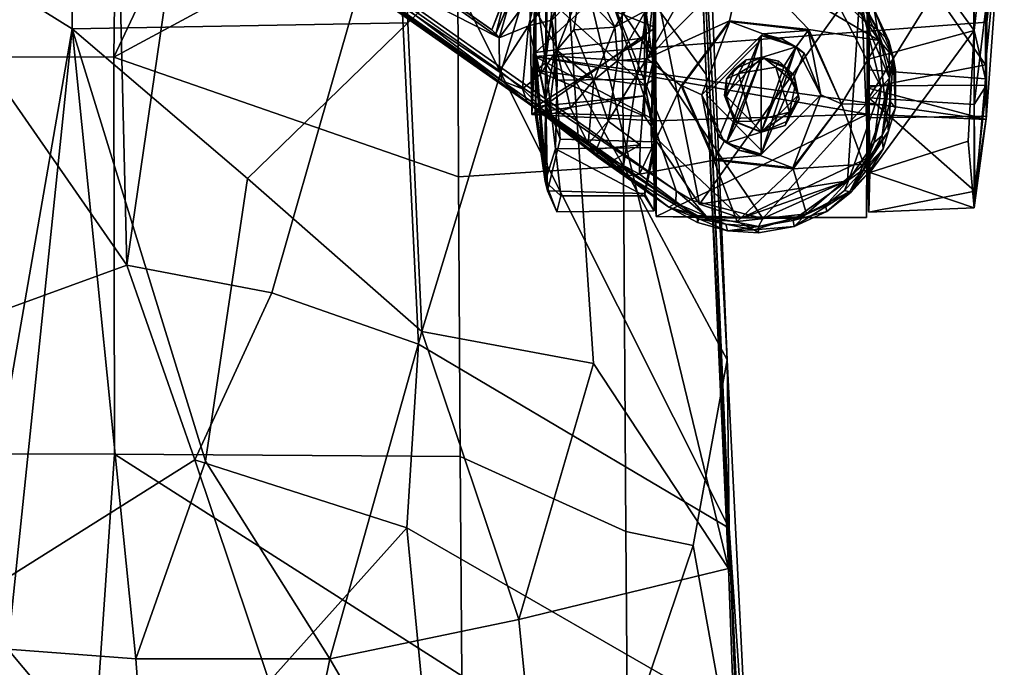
# Model space of a CAD drawing. Header units: millimetres. Extents: x -340 to 319, y -456 to 358.
# Tile 13 of 88: x 187 to 280, y -241 to -180. Entities that reach past the tile are written whole.
import ezdxf

# ---------------------------------------------------------------- set-up
doc = ezdxf.new("R2010")
doc.units = ezdxf.units.MM
doc.layers.add('Layer 01', color=7, linetype='Continuous', true_color=0x000000)

msp = doc.modelspace()

# ---------------------------------------------------------------- linework, layer by layer
at = {"layer": 'Layer 01'}
for points in [[(197.119, -202.66, 472.403), (169.494, -162.908, 465.444), (167.312, -61.714, 460.051), (194.032, -75.633, 465.582)], [(209.055, -120.337, 469.967), (197.119, -202.66, 472.403), (194.032, -75.633, 465.582)], [(251.66, -184.709, 461.548), (249.68, -138.328, 458.97), (248.409, -103.937, 465.24)], [(251.66, -184.709, 461.548), (248.409, -103.937, 465.24), (253.94, -231.553, 472.072)], [(209.055, -120.337, 469.967), (222.373, -164.667, 473.233), (210.764, -205.27, 474.451), (197.119, -202.66, 472.403)], [(195.879, -183.066, 504.975), (196.463, -134.592, 504.39), (162.573, -145.989, 501.08), (162.581, -183.001, 501.612)], [(213.995, -144.626, 505.517), (196.463, -134.592, 504.39), (195.879, -183.066, 504.975)], [(249.68, -138.328, 458.97), (251.66, -184.709, 461.548), (237.958, -166.002, 455.36)], [(235.531, -182.996, 16.575), (235.246, -188.462, 37.592), (234.45, -142.587, 38.7), (235.602, -170.288, 9.573)], [(234.45, -142.587, 38.7), (235.246, -188.462, 37.592), (235.578, -175.723, 54.421)], [(228.236, -165.59, 505.124), (213.995, -144.626, 505.517), (195.879, -183.066, 504.975)], [(243.574, -159.981, 500.623), (243.895, -193.334, 501.53), (250.905, -146.143, 495.517)], [(253.655, -211.57, 496.66), (250.905, -146.143, 495.517), (243.895, -193.334, 501.53)], [(250.724, -157.125, 468.434), (250.905, -146.143, 495.517), (253.655, -211.57, 496.66)], [(190.372, -151.834, 111.026), (210.423, -165.914, 106.07), (232.173, -181.253, 97.59)], [(216.697, -173.359, 102.178), (190.372, -151.834, 111.026), (232.173, -181.253, 97.59)], [(222.373, -164.667, 473.233), (250.724, -157.125, 468.434), (253.83, -227.43, 472.123)], [(253.655, -211.57, 496.66), (253.83, -227.43, 472.123), (250.724, -157.125, 468.434)], [(228.236, -165.59, 505.124), (243.895, -193.334, 501.53), (243.574, -159.981, 500.623)], [(235.578, -175.723, 54.421), (246.897, -180.28, 51.436), (246.857, -160.407, 56.077)], [(246.857, -160.407, 56.077), (246.897, -180.28, 51.436), (246.758, -175.641, 65.601)], [(276.961, -160.765, -0.015), (276.922, -180.573, 3.65), (266.993, -166.914, -0.29)], [(276.922, -180.573, 3.65), (276.961, -160.765, -0.015), (278.1, -169.809, 8.78)], [(267.003, -186.909, 58.148), (267.061, -161.447, 56.778), (266.987, -177.679, 52.507)], [(267.061, -161.447, 56.778), (267.003, -186.909, 58.148), (266.997, -161.859, 65.2)], [(276.838, -171.028, 64.735), (266.997, -161.859, 65.2), (267.003, -186.909, 58.148)], [(169.494, -162.908, 465.444), (197.119, -202.66, 472.403), (160.059, -216.173, 466.435)], [(210.764, -205.27, 474.451), (222.373, -164.667, 473.233), (224.57, -210.114, 475.544)], [(224.57, -210.114, 475.544), (222.373, -164.667, 473.233), (253.83, -227.43, 472.123)], [(176.236, -170.603, 446.025), (192.094, -165.536, 446.126), (191.956, -180.391, 446.943)], [(223.027, -165.271, 450.834), (223.579, -179.839, 451.659), (191.956, -180.391, 446.943), (192.094, -165.536, 446.126)], [(195.879, -183.066, 504.975), (228.354, -194.33, 505.435), (228.236, -165.59, 505.124)], [(210.423, -165.914, 106.07), (211.277, -166.482, 107.36), (232.173, -181.253, 97.59)], [(223.579, -179.839, 451.659), (223.027, -165.271, 450.834), (237.958, -166.002, 455.36)], [(228.236, -165.59, 505.124), (228.354, -194.33, 505.435), (243.895, -193.334, 501.53)], [(278.056, -170.098, 55.375), (277.987, -183.784, 47.544), (279.75, -165.667, 34.428)], [(277.987, -183.784, 47.544), (278.028, -188.947, 27.078), (279.75, -165.667, 34.428)], [(278.104, -179.767, 14.111), (279.75, -165.667, 34.428), (278.028, -188.947, 27.078)], [(278.194, -170.329, 9.593), (279.75, -165.667, 34.428), (278.104, -179.767, 14.111)], [(232.173, -181.253, 97.59), (211.277, -166.482, 107.36), (231.479, -180.483, 111.059)], [(231.479, -180.483, 111.059), (211.277, -166.482, 107.36), (211.611, -166.492, 117.829)], [(211.611, -166.492, 117.829), (234.262, -173.48, 111.642), (231.479, -180.483, 111.059)], [(224.903, -208.923, 453.34), (223.579, -179.839, 451.659), (237.958, -166.002, 455.36)], [(224.903, -208.923, 453.34), (237.958, -166.002, 455.36), (241.063, -211.942, 458.209)], [(237.958, -166.002, 455.36), (251.66, -184.709, 461.548), (253.761, -231.23, 463.774)], [(237.958, -166.002, 455.36), (253.761, -231.23, 463.774), (241.063, -211.942, 458.209)], [(266.953, -183.269, 5.663), (267.057, -168.794, 8.223), (266.993, -166.914, -0.29)], [(276.922, -180.573, 3.65), (266.953, -183.269, 5.663), (266.993, -166.914, -0.29)], [(236.53, -183.617, 57.439), (236.682, -167.157, 64.773), (235.616, -176.549, 53.063)], [(237.385, -176.727, 62.818), (236.682, -167.157, 64.773), (236.53, -183.617, 57.439)], [(266.838, -167.707, 57.15), (266.238, -175.691, 66.833), (266.913, -192.557, 50.519), (266.819, -185.96, 44.479)], [(266.838, -167.707, 57.15), (266.819, -185.96, 44.479), (277.987, -183.784, 47.544)], [(266.838, -167.707, 57.15), (277.987, -183.784, 47.544), (278.056, -170.098, 55.375)], [(240.837, -191.551, 97.912), (209.708, -169.299, 124.095), (218.725, -176.046, 102.366)], [(209.708, -169.299, 124.095), (240.837, -191.551, 97.912), (248.81, -196.84, 110.506)], [(209.708, -169.299, 124.095), (248.848, -195.655, 111.729), (215.13, -171.888, 123.449)], [(248.81, -196.84, 110.506), (248.848, -195.655, 111.729), (209.708, -169.299, 124.095)], [(245.864, -181.256, 15.383), (246.85, -182.879, 15.282), (246.882, -169.627, 7.814)], [(245.864, -181.256, 15.383), (246.882, -169.627, 7.814), (245.864, -173.152, 10.39)], [(246.743, -183.582, 5.912), (246.79, -173.454, 1.151), (246.882, -169.627, 7.814)], [(246.743, -183.582, 5.912), (246.882, -169.627, 7.814), (246.85, -182.879, 15.282)], [(266.935, -184.261, 17.993), (267.057, -168.794, 8.223), (266.953, -183.269, 5.663)], [(278.1, -169.809, 8.78), (267.057, -168.794, 8.223), (266.935, -184.261, 17.993), (277.976, -185.116, 19.03)], [(176.236, -170.603, 446.025), (191.956, -180.391, 446.943), (183.329, -230.019, 449.495)], [(278.194, -170.329, 9.593), (278.104, -179.767, 14.111), (235.531, -182.996, 16.575), (235.602, -170.288, 9.573)], [(276.922, -180.573, 3.65), (278.1, -169.809, 8.78), (277.976, -185.116, 19.03)], [(276.9, -187.52, 56.145), (276.838, -171.028, 64.735), (267.003, -186.909, 58.148)], [(276.9, -187.52, 56.145), (278.107, -177.66, 52.401), (276.838, -171.028, 64.735)], [(248.848, -195.655, 111.729), (242.534, -176.943, 116.433), (215.13, -171.888, 123.449)], [(216.697, -173.359, 102.178), (232.173, -181.253, 97.59), (232.198, -184.345, 97.039)], [(216.697, -173.359, 102.178), (232.198, -184.345, 97.039), (232.457, -185.288, 96.946)], [(216.697, -173.359, 102.178), (232.457, -185.288, 96.946), (218.725, -176.046, 102.366)], [(245.864, -173.152, 10.39), (235.631, -174.061, 10.741), (235.58, -182.619, 16.777)], [(245.864, -173.152, 10.39), (235.58, -182.619, 16.777), (245.864, -181.256, 15.383)], [(236.729, -173.243, 1.226), (236.565, -186.976, 10.495), (235.58, -182.619, 16.777), (235.631, -174.061, 10.741)], [(236.729, -173.243, 1.226), (237.365, -182.977, 5.379), (236.565, -186.976, 10.495)], [(246.79, -173.454, 1.151), (246.743, -183.582, 5.912), (237.365, -182.977, 5.379), (236.729, -173.243, 1.226)], [(234.262, -173.48, 111.642), (232.917, -176.713, 108.776), (231.479, -180.483, 111.059)], [(233.177, -177.795, 97.974), (231.846, -180.882, 104.294), (234.826, -173.671, 104.847)], [(231.846, -180.882, 104.294), (232.917, -176.713, 108.776), (234.826, -173.671, 104.847)], [(246.077, -183.194, 71.206), (249.845, -176.484, 71.445), (255.143, -173.996, 71.211)], [(246.077, -183.194, 71.206), (255.143, -173.996, 71.211), (253.865, -179.637, 71.204)], [(255.143, -173.996, 71.211), (261.332, -180.471, 71.204), (253.865, -179.637, 71.204)], [(267.953, -181.511, 71.199), (255.143, -173.996, 71.211), (264.517, -176.503, 71.203)], [(267.953, -181.511, 71.199), (261.332, -180.471, 71.204), (255.143, -173.996, 71.211)], [(242.086, -178.23, 80.752), (244.174, -175.082, 81.292), (245.653, -176.257, 74.416), (243.078, -180.255, 74.06)], [(218.725, -176.046, 102.366), (232.457, -185.288, 96.946), (234.848, -187.39, 95.996)], [(240.837, -191.551, 97.912), (218.725, -176.046, 102.366), (234.848, -187.39, 95.996)], [(234.922, -180.112, 96.568), (238.301, -175.9, 94.878), (237.148, -179.593, 93.658)], [(238.301, -175.9, 94.878), (234.922, -180.112, 96.568), (235.904, -176.261, 97.252)], [(246.897, -180.28, 51.436), (235.578, -175.723, 54.421), (235.246, -188.462, 37.592)], [(238.301, -175.9, 94.878), (239.783, -176.852, 90.206), (237.148, -179.593, 93.658)], [(246.897, -180.28, 51.436), (246.487, -190.274, 53.767), (246.758, -175.641, 65.601)], [(246.758, -175.641, 65.601), (246.487, -190.274, 53.767), (251.051, -196.91, 67.744)], [(266.238, -175.691, 66.833), (246.758, -175.641, 65.601), (251.051, -196.91, 67.744)], [(251.051, -196.91, 67.744), (264.98, -194.712, 67.486), (266.238, -175.691, 66.833)], [(266.913, -192.557, 50.519), (266.238, -175.691, 66.833), (264.98, -194.712, 67.486)], [(231.846, -180.882, 104.294), (231.479, -180.483, 111.059), (232.917, -176.713, 108.776)], [(235.904, -176.261, 97.252), (232.173, -181.253, 97.59), (233.177, -177.795, 97.974)], [(234.922, -180.112, 96.568), (232.173, -181.253, 97.59), (235.904, -176.261, 97.252)], [(245.864, -185.719, 43.859), (235.627, -184.343, 46.061), (235.616, -176.549, 53.063)], [(245.864, -185.719, 43.859), (235.616, -176.549, 53.063), (245.864, -177.673, 52.394)], [(236.53, -183.617, 57.439), (235.616, -176.549, 53.063), (235.627, -184.343, 46.061)], [(237.385, -176.727, 62.818), (236.53, -183.617, 57.439), (237.637, -185.239, 57.966)], [(239.783, -176.852, 90.206), (237.602, -182.4, 90.147), (237.148, -179.593, 93.658)], [(245.864, -185.141, 58.101), (246.776, -176.535, 62.823), (237.385, -176.727, 62.818), (237.637, -185.239, 57.966)], [(239.783, -176.852, 90.206), (239.205, -180.512, 86.527), (237.602, -182.4, 90.147)], [(239.783, -176.852, 90.206), (243.078, -180.255, 74.06), (239.205, -180.512, 86.527)], [(239.783, -176.852, 90.206), (242.086, -178.23, 80.752), (243.078, -180.255, 74.06)], [(268.14, -185.889, 108.843), (263.233, -176.401, 111.611), (242.534, -176.943, 116.433), (256.993, -198.284, 109.354)], [(256.993, -198.284, 109.354), (242.534, -176.943, 116.433), (250.368, -196.581, 111.173)], [(242.534, -176.943, 116.433), (248.848, -195.655, 111.729), (250.368, -196.581, 111.173)], [(245.653, -176.257, 74.416), (245.959, -178.699, 72.214), (243.078, -180.255, 74.06)], [(245.864, -177.673, 52.394), (246.856, -176.228, 54.643), (246.864, -185.073, 46.757)], [(245.864, -185.141, 58.101), (246.828, -191.589, 51.15), (246.776, -176.535, 62.823)], [(246.077, -183.194, 71.206), (245.959, -178.699, 72.214), (249.845, -176.484, 71.445)], [(246.828, -191.589, 51.15), (246.856, -176.228, 54.643), (246.776, -176.535, 62.823)], [(246.856, -176.228, 54.643), (246.828, -191.589, 51.15), (246.864, -185.073, 46.757)], [(266.69, -179.773, 110.22), (266.299, -177.97, 109.891), (263.233, -176.401, 111.611)], [(268.14, -185.889, 108.843), (266.69, -179.773, 110.22), (263.233, -176.401, 111.611)], [(267.953, -181.511, 71.199), (264.517, -176.503, 71.203), (265.852, -176.899, 71.354)], [(265.852, -176.899, 71.354), (269.294, -183.026, 71.479), (267.953, -181.511, 71.199)], [(265.852, -176.899, 71.354), (267.495, -178.586, 72.255), (269.294, -183.026, 71.479)], [(231.846, -180.882, 104.294), (233.177, -177.795, 97.974), (232.173, -181.253, 97.59)], [(245.864, -177.673, 52.394), (246.864, -185.073, 46.757), (245.864, -185.719, 43.859)], [(267.804, -180.466, 108.998), (267.495, -178.586, 72.255), (266.299, -177.97, 109.891)], [(267.804, -180.466, 108.998), (266.299, -177.97, 109.891), (266.69, -179.773, 110.22)], [(278.08, -185.719, 43.859), (267.01, -185.772, 43.975), (266.987, -177.679, 52.507), (278.107, -177.66, 52.401)], [(266.987, -177.679, 52.507), (267.01, -185.772, 43.975), (267.003, -186.909, 58.148)], [(278.107, -177.66, 52.401), (276.9, -187.52, 56.145), (278.08, -185.719, 43.859)], [(243.351, -183.387, 72.211), (243.078, -180.255, 74.06), (245.959, -178.699, 72.214)], [(245.959, -178.699, 72.214), (246.077, -183.194, 71.206), (243.351, -183.387, 72.211)], [(268.883, -181.549, 72.264), (269.294, -183.026, 71.479), (267.495, -178.586, 72.255)], [(268.883, -181.549, 72.264), (267.495, -178.586, 72.255), (267.804, -180.466, 108.998)], [(191.956, -180.391, 446.943), (223.579, -179.839, 451.659), (208.461, -194.489, 449.455)], [(223.579, -179.839, 451.659), (224.903, -208.923, 453.34), (208.461, -194.489, 449.455)], [(234.922, -180.112, 96.568), (237.148, -179.593, 93.658), (236.02, -184.709, 93.433)], [(235.531, -182.996, 16.575), (278.104, -179.767, 14.111), (278.028, -188.947, 27.078)], [(236.02, -184.709, 93.433), (237.148, -179.593, 93.658), (237.602, -182.4, 90.147)], [(253.865, -179.637, 71.204), (249.312, -185.776, 71.204), (246.077, -183.194, 71.206)], [(253.904, -179.728, 72.5), (249.411, -185.787, 72.5), (249.312, -185.776, 71.204), (253.865, -179.637, 71.204)], [(251.265, -186.62, 72.5), (249.411, -185.787, 72.5), (253.904, -179.728, 72.5)], [(251.265, -186.62, 72.5), (253.904, -179.728, 72.5), (257.018, -180.889, 72.499)], [(253.865, -179.637, 71.204), (261.332, -180.471, 71.204), (261.273, -180.552, 72.5), (253.904, -179.728, 72.5)], [(257.018, -180.889, 72.499), (253.904, -179.728, 72.5), (261.273, -180.552, 72.5)], [(268.931, -185.048, 108.599), (267.804, -180.466, 108.998), (266.69, -179.773, 110.22)], [(268.14, -185.889, 108.843), (268.931, -185.048, 108.599), (266.69, -179.773, 110.22)], [(185.909, -238.848, 450.022), (183.329, -230.019, 449.495), (191.956, -180.391, 446.943)], [(185.909, -238.848, 450.022), (191.956, -180.391, 446.943), (197.952, -239.754, 450.754)], [(204.505, -221.13, 450.341), (191.956, -180.391, 446.943), (208.461, -194.489, 449.455)], [(191.956, -180.391, 446.943), (204.505, -221.13, 450.341), (197.952, -239.754, 450.754)], [(231.479, -180.483, 111.059), (231.846, -180.882, 104.294), (232.173, -181.253, 97.59)], [(232.198, -184.345, 97.039), (232.173, -181.253, 97.59), (234.922, -180.112, 96.568)], [(232.198, -184.345, 97.039), (234.922, -180.112, 96.568), (234.362, -186.058, 95.446)], [(234.362, -186.058, 95.446), (234.922, -180.112, 96.568), (236.02, -184.709, 93.433)], [(235.246, -188.462, 37.592), (246.974, -189.067, 28.663), (246.897, -180.28, 51.436)], [(237.602, -182.4, 90.147), (239.205, -180.512, 86.527), (241.08, -185.244, 74.298)], [(243.078, -180.255, 74.06), (241.08, -185.244, 74.298), (239.205, -180.512, 86.527)], [(243.351, -183.387, 72.211), (241.08, -185.244, 74.298), (243.078, -180.255, 74.06)], [(246.955, -198.071, 28.255), (246.487, -190.274, 53.767), (246.897, -180.28, 51.436), (246.974, -189.067, 28.663)], [(257.018, -180.889, 72.499), (261.273, -180.552, 72.5), (260.156, -182.089, 72.5)], [(262.465, -186.62, 72.5), (260.156, -182.089, 72.5), (261.273, -180.552, 72.5)], [(261.332, -180.471, 71.204), (264.418, -187.462, 71.204), (261.273, -180.552, 72.5)], [(264.418, -187.462, 71.204), (262.465, -186.62, 72.5), (261.273, -180.552, 72.5)], [(264.418, -187.462, 71.204), (261.332, -180.471, 71.204), (267.953, -181.511, 71.199)], [(276.922, -180.573, 3.65), (267.088, -193.939, 16.432), (266.953, -183.269, 5.663)], [(276.922, -180.573, 3.65), (276.353, -190.982, 12.846), (267.088, -193.939, 16.432)], [(268.883, -181.549, 72.264), (267.804, -180.466, 108.998), (268.925, -183.966, 108.182)], [(268.925, -183.966, 108.182), (267.804, -180.466, 108.998), (268.931, -185.048, 108.599)], [(276.922, -180.573, 3.65), (276.919, -197.262, 26.938), (276.353, -190.982, 12.846)], [(276.922, -180.573, 3.65), (277.976, -185.116, 19.03), (276.919, -197.262, 26.938)], [(245.864, -181.256, 15.383), (235.58, -182.619, 16.777), (235.624, -187.708, 25.927)], [(245.864, -181.256, 15.383), (235.624, -187.708, 25.927), (245.865, -186.718, 23.178)], [(245.865, -186.718, 23.178), (246.85, -182.879, 15.282), (245.864, -181.256, 15.383)], [(257.018, -180.889, 72.499), (256.865, -181.02, 84.852), (251.265, -186.62, 72.5)], [(251.265, -186.62, 72.5), (256.865, -181.02, 84.852), (252.905, -190.579, 84.852)], [(256.865, -181.411, 72.5), (251.656, -186.62, 72.5), (256.865, -191.829, 72.5)], [(251.656, -186.62, 72.5), (256.865, -181.411, 72.5), (256.865, -181.411, 67.5)], [(256.865, -181.411, 67.5), (256.865, -191.829, 67.5), (251.656, -186.62, 72.5)], [(256.865, -181.02, 97.204), (253.573, -191.15, 97.204), (252.905, -190.579, 84.852)], [(252.905, -190.579, 84.852), (256.865, -181.02, 84.852), (256.865, -181.02, 97.204)], [(256.865, -181.02, 97.204), (256.879, -183.11, 97.202), (253.573, -191.15, 97.204)], [(256.865, -181.02, 84.852), (257.018, -180.889, 72.499), (258.87, -181.364, 80.319)], [(256.879, -183.11, 97.202), (256.865, -181.02, 97.204), (260.156, -182.089, 97.204)], [(258.87, -181.364, 80.319), (256.865, -181.02, 97.204), (256.865, -181.02, 84.852)], [(258.87, -181.364, 80.319), (260.156, -182.089, 97.204), (256.865, -181.02, 97.204)], [(256.865, -191.829, 72.5), (256.865, -191.829, 67.5), (256.865, -181.411, 67.5)], [(256.865, -191.829, 72.5), (256.865, -181.411, 67.5), (256.865, -181.411, 72.5)], [(257.018, -180.889, 72.499), (260.156, -182.089, 72.5), (258.87, -181.364, 80.319)], [(260.906, -182.681, 84.252), (258.87, -181.364, 80.319), (260.156, -182.089, 72.5)], [(260.156, -182.089, 97.204), (258.87, -181.364, 80.319), (260.906, -182.681, 84.252)], [(267.953, -181.511, 71.199), (268.542, -187.566, 71.203), (264.418, -187.462, 71.204)], [(268.542, -187.566, 71.203), (267.953, -181.511, 71.199), (269.294, -183.026, 71.479)], [(268.883, -181.549, 72.264), (269.512, -184.273, 72.227), (269.294, -183.026, 71.479)], [(269.512, -184.273, 72.227), (268.883, -181.549, 72.264), (268.925, -183.966, 108.182)], [(236.565, -186.976, 10.495), (236.73, -195.673, 21.871), (235.58, -182.619, 16.777)], [(235.58, -182.619, 16.777), (236.73, -195.673, 21.871), (235.624, -187.708, 25.927)], [(236.02, -184.709, 93.433), (237.602, -182.4, 90.147), (236.806, -188.529, 91.422)], [(237.602, -182.4, 90.147), (238.892, -187.839, 81.991), (236.806, -188.529, 91.422)], [(238.892, -187.839, 81.991), (237.602, -182.4, 90.147), (241.08, -185.244, 74.298)], [(256.845, -190.134, 97.201), (259.029, -183.878, 97.273), (260.156, -182.089, 97.204)], [(256.865, -192.22, 97.204), (256.845, -190.134, 97.201), (260.156, -182.089, 97.204)], [(256.865, -192.22, 97.204), (260.156, -182.089, 97.204), (260.906, -182.681, 84.252)], [(262.465, -186.62, 72.5), (256.865, -192.22, 97.204), (260.906, -182.681, 84.252)], [(260.156, -182.089, 97.204), (259.029, -183.878, 97.273), (256.879, -183.11, 97.202)], [(260.906, -182.681, 84.252), (260.156, -182.089, 72.5), (262.465, -186.62, 72.5)], [(195.941, -220.487, 504.456), (195.879, -183.066, 504.975), (162.581, -183.001, 501.612), (162.596, -220.424, 501.358)], [(228.354, -194.33, 505.435), (195.879, -183.066, 504.975), (195.941, -220.487, 504.456), (228.487, -220.699, 504.957)], [(246.974, -189.067, 28.663), (235.246, -188.462, 37.592), (235.531, -182.996, 16.575)], [(235.531, -182.996, 16.575), (266.861, -188.429, 28.064), (246.974, -189.067, 28.663)], [(278.028, -188.947, 27.078), (266.861, -188.429, 28.064), (235.531, -182.996, 16.575)], [(236.513, -194.775, 43.219), (236.53, -183.617, 57.439), (235.627, -184.343, 46.061)], [(237.486, -191.723, 51.151), (236.53, -183.617, 57.439), (236.513, -194.775, 43.219)], [(237.637, -185.239, 57.966), (236.53, -183.617, 57.439), (237.486, -191.723, 51.151)], [(237.365, -182.977, 5.379), (237.914, -190.794, 12.614), (236.565, -186.976, 10.495)], [(246.743, -183.582, 5.912), (246.759, -191.045, 13.096), (237.914, -190.794, 12.614), (237.365, -182.977, 5.379)], [(242.438, -189.088, 71.947), (241.08, -185.244, 74.298), (243.351, -183.387, 72.211)], [(243.351, -183.387, 72.211), (246.077, -183.194, 71.206), (242.438, -189.088, 71.947)], [(245.441, -191.332, 71.204), (242.438, -189.088, 71.947), (246.077, -183.194, 71.206)], [(245.391, -194.108, 71.202), (245.441, -191.332, 71.204), (246.077, -183.194, 71.206), (249.312, -185.776, 71.204)], [(245.865, -186.718, 23.178), (246.89, -190.164, 29.729), (246.85, -182.879, 15.282)], [(246.85, -182.879, 15.282), (246.759, -191.045, 13.096), (246.743, -183.582, 5.912)], [(246.85, -182.879, 15.282), (246.89, -190.164, 29.729), (246.759, -191.045, 13.096)], [(256.879, -183.11, 97.202), (254.38, -184.17, 100.49), (253.397, -186.681, 98.807)], [(256.879, -183.11, 97.202), (253.397, -186.681, 98.807), (254.634, -189.255, 97.309)], [(253.573, -191.15, 97.204), (256.879, -183.11, 97.202), (254.634, -189.255, 97.309)], [(255.433, -183.314, 103.706), (254.721, -184.625, 104.776), (253.586, -185.11, 103.689)], [(253.586, -185.11, 103.689), (254.38, -184.17, 100.49), (255.433, -183.314, 103.706)], [(255.433, -183.314, 103.706), (254.38, -184.17, 100.49), (256.879, -183.11, 97.202)], [(255.433, -183.314, 103.706), (257.146, -183.156, 104.349), (254.721, -184.625, 104.776)], [(257.146, -183.156, 104.349), (258.242, -184.015, 104.766), (254.721, -184.625, 104.776)], [(255.433, -183.314, 103.706), (256.879, -183.11, 97.202), (257.146, -183.156, 104.349)], [(258.523, -183.462, 103.705), (256.879, -183.11, 97.202), (259.341, -184.159, 100.506)], [(257.146, -183.156, 104.349), (256.879, -183.11, 97.202), (258.523, -183.462, 103.705)], [(259.341, -184.159, 100.506), (256.879, -183.11, 97.202), (259.029, -183.878, 97.273)], [(257.146, -183.156, 104.349), (258.523, -183.462, 103.705), (258.242, -184.015, 104.766)], [(258.242, -184.015, 104.766), (258.523, -183.462, 103.705), (259.954, -184.768, 103.594)], [(258.523, -183.462, 103.705), (259.341, -184.159, 100.506), (259.954, -184.768, 103.594)], [(267.088, -193.939, 16.432), (266.935, -184.261, 17.993), (266.953, -183.269, 5.663)], [(268.832, -190.052, 71.427), (268.542, -187.566, 71.203), (269.294, -183.026, 71.479)], [(269.294, -183.026, 71.479), (269.497, -187.853, 72.343), (268.832, -190.052, 71.427)], [(269.512, -184.273, 72.227), (269.497, -187.853, 72.343), (269.294, -183.026, 71.479)], [(232.457, -185.288, 96.946), (232.198, -184.345, 97.039), (234.362, -186.058, 95.446)], [(245.865, -188.643, 32.5), (235.566, -188.325, 36.398), (235.627, -184.343, 46.061)], [(235.627, -184.343, 46.061), (235.566, -188.325, 36.398), (236.513, -194.775, 43.219)], [(245.865, -188.643, 32.5), (235.627, -184.343, 46.061), (245.864, -185.719, 43.859)], [(254.38, -184.17, 100.49), (253.586, -185.11, 103.689), (253.397, -186.681, 98.807)], [(254.721, -184.625, 104.776), (258.242, -184.015, 104.766), (259.512, -188.24, 104.782), (255.939, -189.131, 104.798)], [(259.029, -183.878, 97.273), (256.845, -190.134, 97.201), (260.328, -186.657, 98.868)], [(258.242, -184.015, 104.766), (259.954, -184.768, 103.594), (260.08, -185.625, 104.43)], [(258.242, -184.015, 104.766), (260.08, -185.625, 104.43), (259.512, -188.24, 104.782)], [(260.328, -186.657, 98.868), (259.341, -184.159, 100.506), (259.029, -183.878, 97.273)], [(260.328, -186.657, 98.868), (259.954, -184.768, 103.594), (259.341, -184.159, 100.506)], [(266.819, -185.96, 44.479), (278.028, -188.947, 27.078), (277.987, -183.784, 47.544)], [(267.088, -193.939, 16.432), (266.95, -188.782, 32.491), (266.935, -184.261, 17.993)], [(277.976, -185.116, 19.03), (266.935, -184.261, 17.993), (266.95, -188.782, 32.491), (278.08, -188.643, 32.5)], [(269.497, -187.853, 72.343), (269.512, -184.273, 72.227), (268.925, -183.966, 108.182), (268.963, -187.219, 107.602)], [(268.963, -187.219, 107.602), (268.925, -183.966, 108.182), (268.931, -185.048, 108.599)], [(234.362, -186.058, 95.446), (234.848, -187.39, 95.996), (232.457, -185.288, 96.946)], [(234.362, -186.058, 95.446), (236.02, -184.709, 93.433), (236.806, -188.529, 91.422)], [(246.828, -191.589, 51.15), (245.864, -185.141, 58.101), (237.637, -185.239, 57.966), (237.486, -191.723, 51.151)], [(238.892, -187.839, 81.991), (241.08, -185.244, 74.298), (240.55, -191.23, 74.697)], [(242.438, -189.088, 71.947), (240.55, -191.23, 74.697), (241.08, -185.244, 74.298)], [(245.864, -185.719, 43.859), (246.864, -185.073, 46.757), (246.89, -190.164, 29.729)], [(246.828, -191.589, 51.15), (246.774, -197.548, 31.903), (246.89, -190.164, 29.729), (246.864, -185.073, 46.757)], [(253.761, -231.23, 463.774), (251.66, -184.709, 461.548), (253.94, -231.553, 472.072)], [(253.397, -186.681, 98.807), (253.586, -185.11, 103.689), (253.581, -186.777, 104.648)], [(254.721, -184.625, 104.776), (255.939, -189.131, 104.798), (253.581, -186.777, 104.648)], [(253.581, -186.777, 104.648), (253.586, -185.11, 103.689), (254.721, -184.625, 104.776)], [(259.954, -184.768, 103.594), (260.444, -187.041, 103.483), (260.08, -185.625, 104.43)], [(259.954, -184.768, 103.594), (260.328, -186.657, 98.868), (260.444, -187.041, 103.483)], [(267.494, -191.116, 108.098), (268.247, -190.452, 107.3), (268.931, -185.048, 108.599)], [(268.931, -185.048, 108.599), (268.14, -185.889, 108.843), (267.494, -191.116, 108.098)], [(268.247, -190.452, 107.3), (268.963, -187.219, 107.602), (268.931, -185.048, 108.599)], [(277.976, -185.116, 19.03), (278.08, -188.643, 32.5), (276.919, -197.262, 26.938)], [(234.848, -187.39, 95.996), (234.362, -186.058, 95.446), (236.806, -188.529, 91.422)], [(245.391, -194.108, 71.202), (249.312, -185.776, 71.204), (252.397, -192.768, 71.204)], [(245.864, -185.719, 43.859), (246.89, -190.164, 29.729), (245.865, -188.643, 32.5)], [(252.397, -192.768, 71.204), (249.312, -185.776, 71.204), (249.411, -185.787, 72.5), (252.456, -192.687, 72.5)], [(252.456, -192.687, 72.5), (249.411, -185.787, 72.5), (251.265, -186.62, 72.5)], [(268.14, -185.889, 108.843), (256.993, -198.284, 109.354), (265.121, -194.641, 108.078)], [(260.444, -187.041, 103.483), (259.512, -188.24, 104.782), (260.08, -185.625, 104.43)], [(268.14, -185.889, 108.843), (265.121, -194.641, 108.078), (267.494, -191.116, 108.098)], [(266.861, -188.429, 28.064), (266.819, -185.96, 44.479), (266.775, -198.163, 28.564)], [(266.775, -198.163, 28.564), (266.819, -185.96, 44.479), (266.913, -192.557, 50.519)], [(266.819, -185.96, 44.479), (266.861, -188.429, 28.064), (278.028, -188.947, 27.078)], [(278.08, -188.643, 32.5), (266.95, -188.782, 32.491), (267.01, -185.772, 43.975), (278.08, -185.719, 43.859)], [(266.979, -197.683, 36.594), (267.01, -185.772, 43.975), (266.95, -188.782, 32.491)], [(267.003, -186.909, 58.148), (267.01, -185.772, 43.975), (266.979, -197.683, 36.594)], [(276.969, -195.709, 42.846), (278.08, -185.719, 43.859), (276.9, -187.52, 56.145)], [(278.08, -185.719, 43.859), (276.969, -195.709, 42.846), (278.08, -188.643, 32.5)], [(245.865, -186.718, 23.178), (235.624, -187.708, 25.927), (235.566, -188.325, 36.398)], [(245.865, -186.718, 23.178), (235.566, -188.325, 36.398), (245.865, -188.643, 32.5)], [(236.73, -195.673, 21.871), (236.565, -186.976, 10.495), (237.914, -190.794, 12.614)], [(245.865, -188.643, 32.5), (246.89, -190.164, 29.729), (245.865, -186.718, 23.178)], [(251.265, -186.62, 72.5), (253.373, -191.011, 72.523), (252.456, -192.687, 72.5)], [(253.373, -191.011, 72.523), (251.265, -186.62, 72.5), (252.905, -190.579, 84.852)], [(256.865, -191.829, 72.5), (251.656, -186.62, 72.5), (256.865, -191.829, 67.5)], [(253.397, -186.681, 98.807), (253.581, -186.777, 104.648), (254.324, -189.112, 103.795)], [(253.397, -186.681, 98.807), (254.324, -189.112, 103.795), (254.634, -189.255, 97.309)], [(255.939, -189.131, 104.798), (254.324, -189.112, 103.795), (253.581, -186.777, 104.648)], [(256.744, -192.327, 72.499), (256.865, -192.22, 97.204), (262.465, -186.62, 72.5)], [(262.465, -186.62, 72.5), (259.825, -193.511, 72.5), (256.744, -192.327, 72.499)], [(260.328, -186.657, 98.868), (256.845, -190.134, 97.201), (259.338, -189.094, 100.484)], [(260.444, -187.041, 103.483), (259.338, -189.094, 100.484), (259.11, -189.498, 103.699)], [(259.11, -189.498, 103.699), (259.512, -188.24, 104.782), (260.444, -187.041, 103.483)], [(259.338, -189.094, 100.484), (260.444, -187.041, 103.483), (260.328, -186.657, 98.868)], [(264.418, -187.462, 71.204), (259.825, -193.511, 72.5), (262.465, -186.62, 72.5)], [(276.969, -195.709, 42.846), (267.003, -186.909, 58.148), (266.979, -197.683, 36.594)], [(276.969, -195.709, 42.846), (276.9, -187.52, 56.145), (267.003, -186.909, 58.148)], [(268.963, -187.219, 107.602), (268.247, -190.452, 107.3), (269.497, -187.853, 72.343)], [(234.848, -187.39, 95.996), (236.806, -188.529, 91.422), (236.874, -188.901, 92.633)], [(234.848, -187.39, 95.996), (236.874, -188.901, 92.633), (240.837, -191.551, 97.912)], [(235.624, -187.708, 25.927), (236.73, -195.673, 21.871), (235.566, -188.325, 36.398)], [(240.55, -191.23, 74.697), (236.806, -188.529, 91.422), (238.892, -187.839, 81.991)], [(256.883, -190.096, 104.261), (255.939, -189.131, 104.798), (259.512, -188.24, 104.782)], [(256.883, -190.096, 104.261), (259.512, -188.24, 104.782), (259.11, -189.498, 103.699)], [(264.418, -187.462, 71.204), (259.863, -193.603, 71.204), (259.825, -193.511, 72.5)], [(259.863, -193.603, 71.204), (264.418, -187.462, 71.204), (266.504, -193.162, 71.203)], [(266.504, -193.162, 71.203), (264.418, -187.462, 71.204), (268.542, -187.566, 71.203)], [(268.542, -187.566, 71.203), (268.832, -190.052, 71.427), (266.504, -193.162, 71.203)], [(268.326, -191.694, 72.229), (269.497, -187.853, 72.343), (268.247, -190.452, 107.3)], [(269.497, -187.853, 72.343), (268.326, -191.694, 72.229), (268.832, -190.052, 71.427)], [(236.513, -194.775, 43.219), (235.566, -188.325, 36.398), (236.73, -195.673, 21.871)], [(241.487, -192.532, 73.572), (236.874, -188.901, 92.633), (236.806, -188.529, 91.422)], [(241.487, -192.532, 73.572), (236.806, -188.529, 91.422), (240.55, -191.23, 74.697)], [(241.487, -192.532, 73.572), (248.157, -197.203, 72.179), (236.874, -188.901, 92.633)], [(248.157, -197.203, 72.179), (240.837, -191.551, 97.912), (236.874, -188.901, 92.633)], [(241.342, -191.743, 73.271), (240.55, -191.23, 74.697), (242.438, -189.088, 71.947)], [(241.342, -191.743, 73.271), (242.438, -189.088, 71.947), (245.441, -191.332, 71.204)], [(246.955, -198.071, 28.255), (266.861, -188.429, 28.064), (266.775, -198.163, 28.564)], [(246.955, -198.071, 28.255), (246.974, -189.067, 28.663), (266.861, -188.429, 28.064)], [(254.324, -189.112, 103.795), (255.939, -189.131, 104.798), (256.883, -190.096, 104.261)], [(254.634, -189.255, 97.309), (254.324, -189.112, 103.795), (256.883, -190.096, 104.261), (256.845, -190.134, 97.201)], [(259.11, -189.498, 103.699), (259.338, -189.094, 100.484), (256.845, -190.134, 97.201)], [(267.088, -193.939, 16.432), (266.979, -197.683, 36.594), (266.95, -188.782, 32.491)], [(276.919, -197.262, 26.938), (278.08, -188.643, 32.5), (276.969, -195.709, 42.846)], [(254.634, -189.255, 97.309), (256.845, -190.134, 97.201), (253.573, -191.15, 97.204)], [(259.11, -189.498, 103.699), (256.845, -190.134, 97.201), (256.883, -190.096, 104.261)], [(268.832, -190.052, 71.427), (268.326, -191.694, 72.229), (265.187, -195.732, 71.468)], [(265.187, -195.732, 71.468), (266.504, -193.162, 71.203), (268.832, -190.052, 71.427)], [(246.759, -191.045, 13.096), (245.865, -195.909, 22.093), (236.73, -195.673, 21.871), (237.914, -190.794, 12.614)], [(246.955, -198.071, 28.255), (254.959, -198.247, 35.817), (246.487, -190.274, 53.767)], [(246.487, -190.274, 53.767), (254.959, -198.247, 35.817), (251.051, -196.91, 67.744)], [(246.89, -190.164, 29.729), (246.774, -197.548, 31.903), (246.759, -191.045, 13.096)], [(256.744, -192.327, 72.499), (252.456, -192.687, 72.5), (253.373, -191.011, 72.523)], [(253.373, -191.011, 72.523), (252.905, -190.579, 84.852), (254.83, -191.856, 81.287)], [(253.573, -191.15, 97.204), (254.83, -191.856, 81.287), (252.905, -190.579, 84.852)], [(256.744, -192.327, 72.499), (253.373, -191.011, 72.523), (254.83, -191.856, 81.287)], [(256.845, -190.134, 97.201), (256.865, -192.22, 97.204), (253.573, -191.15, 97.204)], [(268.326, -191.694, 72.229), (268.247, -190.452, 107.3), (266.471, -193.674, 107.174)], [(268.247, -190.452, 107.3), (267.494, -191.116, 108.098), (266.471, -193.674, 107.174)], [(276.353, -190.982, 12.846), (276.919, -197.262, 26.938), (267.088, -193.939, 16.432)], [(237.486, -191.723, 51.151), (236.513, -194.775, 43.219), (237.991, -196.131, 42.259)], [(237.486, -191.723, 51.151), (245.865, -196.145, 42.178), (246.828, -191.589, 51.15)], [(237.486, -191.723, 51.151), (237.991, -196.131, 42.259), (245.865, -196.145, 42.178)], [(241.342, -191.743, 73.271), (241.487, -192.532, 73.572), (240.55, -191.23, 74.697)], [(240.837, -191.551, 97.912), (248.157, -197.203, 72.179), (248.81, -196.84, 110.506)], [(242.929, -192.782, 71.988), (241.342, -191.743, 73.271), (245.441, -191.332, 71.204)], [(244.185, -194.266, 71.724), (241.342, -191.743, 73.271), (242.929, -192.782, 71.988)], [(241.342, -191.743, 73.271), (244.185, -194.266, 71.724), (241.487, -192.532, 73.572)], [(245.441, -191.332, 71.204), (245.391, -194.108, 71.202), (242.929, -192.782, 71.988)], [(245.865, -195.909, 22.093), (246.759, -191.045, 13.096), (246.774, -197.548, 31.903)], [(246.774, -197.548, 31.903), (246.828, -191.589, 51.15), (245.865, -196.145, 42.178)], [(254.83, -191.856, 81.287), (253.573, -191.15, 97.204), (256.865, -192.22, 97.204)], [(254.83, -191.856, 81.287), (256.865, -192.22, 97.204), (256.744, -192.327, 72.499)], [(267.494, -191.116, 108.098), (265.121, -194.641, 108.078), (266.471, -193.674, 107.174)], [(268.326, -191.694, 72.229), (266.987, -193.95, 72.267), (265.187, -195.732, 71.468)], [(268.326, -191.694, 72.229), (266.471, -193.674, 107.174), (266.987, -193.95, 72.267)], [(244.185, -194.266, 71.724), (248.157, -197.203, 72.179), (241.487, -192.532, 73.572)], [(244.185, -194.266, 71.724), (242.929, -192.782, 71.988), (245.391, -194.108, 71.202)], [(245.391, -194.108, 71.202), (252.397, -192.768, 71.204), (254.593, -198.563, 71.2), (250.973, -198.299, 71.243)], [(259.863, -193.603, 71.204), (252.397, -192.768, 71.204), (252.456, -192.687, 72.5), (259.825, -193.511, 72.5)], [(259.863, -193.603, 71.204), (254.593, -198.563, 71.2), (252.397, -192.768, 71.204)], [(259.825, -193.511, 72.5), (252.456, -192.687, 72.5), (256.744, -192.327, 72.499)], [(254.959, -198.247, 35.817), (266.775, -198.163, 28.564), (266.913, -192.557, 50.519)], [(266.913, -192.557, 50.519), (264.98, -194.712, 67.486), (254.959, -198.247, 35.817)], [(244.098, -227.758, 501.443), (243.895, -193.334, 501.53), (228.354, -194.33, 505.435), (228.487, -220.699, 504.957)], [(250.448, -229.062, 498.706), (253.655, -211.57, 496.66), (243.895, -193.334, 501.53), (244.098, -227.758, 501.443)], [(261.13, -197.832, 71.2), (254.593, -198.563, 71.2), (259.863, -193.603, 71.204)], [(261.13, -197.832, 71.2), (259.863, -193.603, 71.204), (266.504, -193.162, 71.203)], [(261.13, -197.832, 71.2), (266.504, -193.162, 71.203), (265.187, -195.732, 71.468)], [(265.341, -195.796, 72.265), (266.987, -193.95, 72.267), (266.471, -193.674, 107.174), (264.695, -195.629, 107.238)], [(264.695, -195.629, 107.238), (266.471, -193.674, 107.174), (265.121, -194.641, 108.078)], [(216.231, -239.746, 452.996), (204.505, -221.13, 450.341), (208.461, -194.489, 449.455), (224.903, -208.923, 453.34)], [(244.185, -194.266, 71.724), (245.391, -194.108, 71.202), (250.973, -198.299, 71.243)], [(248.157, -197.203, 72.179), (244.185, -194.266, 71.724), (250.973, -198.299, 71.243)], [(251.051, -196.91, 67.744), (254.959, -198.247, 35.817), (264.98, -194.712, 67.486)], [(265.121, -194.641, 108.078), (256.993, -198.284, 109.354), (260.113, -198.243, 108.45)], [(265.121, -194.641, 108.078), (260.113, -198.243, 108.45), (262.894, -197.033, 107.405)], [(262.894, -197.033, 107.405), (264.695, -195.629, 107.238), (265.121, -194.641, 108.078)], [(265.187, -195.732, 71.468), (266.987, -193.95, 72.267), (265.341, -195.796, 72.265)], [(266.979, -197.683, 36.594), (267.088, -193.939, 16.432), (276.919, -197.262, 26.938)], [(237.617, -197.647, 32.706), (237.991, -196.131, 42.259), (236.513, -194.775, 43.219)], [(237.617, -197.647, 32.706), (236.513, -194.775, 43.219), (236.73, -195.673, 21.871)], [(245.865, -195.909, 22.093), (246.774, -197.548, 31.903), (237.617, -197.647, 32.706), (236.73, -195.673, 21.871)], [(248.81, -196.84, 110.506), (251.662, -198.037, 110.373), (248.848, -195.655, 111.729)], [(251.662, -198.037, 110.373), (250.368, -196.581, 111.173), (248.848, -195.655, 111.729)], [(262.894, -197.033, 107.405), (263.025, -197.626, 72.252), (265.341, -195.796, 72.265), (264.695, -195.629, 107.238)], [(237.991, -196.131, 42.259), (237.617, -197.647, 32.706), (246.774, -197.548, 31.903), (245.865, -196.145, 42.178)], [(251.662, -198.037, 110.373), (256.993, -198.284, 109.354), (250.368, -196.581, 111.173)], [(265.187, -195.732, 71.468), (259.972, -199.039, 72.098), (261.13, -197.832, 71.2)], [(263.025, -197.626, 72.252), (259.972, -199.039, 72.098), (265.187, -195.732, 71.468)], [(265.187, -195.732, 71.468), (265.341, -195.796, 72.265), (263.025, -197.626, 72.252)], [(266.979, -197.683, 36.594), (276.919, -197.262, 26.938), (276.969, -195.709, 42.846)], [(250.849, -197.997, 109.863), (248.81, -196.84, 110.506), (248.157, -197.203, 72.179)], [(250.854, -198.659, 72.268), (248.157, -197.203, 72.179), (250.973, -198.299, 71.243)], [(248.157, -197.203, 72.179), (250.854, -198.659, 72.268), (250.849, -197.997, 109.863)], [(251.662, -198.037, 110.373), (248.81, -196.84, 110.506), (250.849, -197.997, 109.863)], [(263.025, -197.626, 72.252), (262.894, -197.033, 107.405), (259.863, -198.47, 107.848)], [(262.894, -197.033, 107.405), (260.113, -198.243, 108.45), (259.863, -198.47, 107.848)], [(246.955, -198.071, 28.255), (266.775, -198.163, 28.564), (254.959, -198.247, 35.817)], [(250.849, -197.997, 109.863), (250.854, -198.659, 72.268), (253.683, -199.446, 72.259), (253.508, -198.803, 109.133)], [(250.849, -197.997, 109.863), (253.508, -198.803, 109.133), (251.662, -198.037, 110.373)], [(250.973, -198.299, 71.243), (253.683, -199.446, 72.259), (250.854, -198.659, 72.268)], [(256.189, -199.342, 71.388), (250.973, -198.299, 71.243), (254.593, -198.563, 71.2)], [(256.189, -199.342, 71.388), (253.683, -199.446, 72.259), (250.973, -198.299, 71.243)], [(251.662, -198.037, 110.373), (256.6, -199.014, 108.471), (256.993, -198.284, 109.354)], [(256.6, -199.014, 108.471), (251.662, -198.037, 110.373), (253.508, -198.803, 109.133)], [(256.189, -199.342, 71.388), (254.593, -198.563, 71.2), (261.13, -197.832, 71.2)], [(259.972, -199.039, 72.098), (256.189, -199.342, 71.388), (261.13, -197.832, 71.2)], [(260.113, -198.243, 108.45), (256.993, -198.284, 109.354), (256.6, -199.014, 108.471)], [(260.113, -198.243, 108.45), (256.6, -199.014, 108.471), (259.863, -198.47, 107.848)], [(259.972, -199.039, 72.098), (263.025, -197.626, 72.252), (259.863, -198.47, 107.848)], [(256.6, -199.014, 108.471), (253.508, -198.803, 109.133), (253.683, -199.446, 72.259)], [(256.6, -199.626, 72.227), (256.6, -199.014, 108.471), (253.683, -199.446, 72.259)], [(256.6, -199.626, 72.227), (253.683, -199.446, 72.259), (256.189, -199.342, 71.388)], [(259.972, -199.039, 72.098), (256.6, -199.626, 72.227), (256.189, -199.342, 71.388)], [(256.6, -199.014, 108.471), (256.6, -199.626, 72.227), (259.972, -199.039, 72.098), (259.863, -198.47, 107.848)], [(160.059, -216.173, 466.435), (197.119, -202.66, 472.403), (203.494, -221.019, 473.723), (167.131, -243.886, 467.311)], [(197.119, -202.66, 472.403), (210.764, -205.27, 474.451), (203.494, -221.019, 473.723)], [(223.484, -227.425, 475.686), (203.494, -221.019, 473.723), (210.764, -205.27, 474.451), (224.57, -210.114, 475.544)], [(224.903, -208.923, 453.34), (234.014, -236.055, 456.903), (216.231, -239.746, 452.996)], [(241.063, -211.942, 458.209), (234.014, -236.055, 456.903), (224.903, -208.923, 453.34)], [(254.655, -245.375, 472.11), (223.484, -227.425, 475.686), (224.57, -210.114, 475.544), (253.83, -227.43, 472.123)], [(253.761, -231.23, 463.774), (234.014, -236.055, 456.903), (241.063, -211.942, 458.209)], [(250.448, -229.062, 498.706), (256.068, -260.254, 494.832), (253.655, -211.57, 496.66)], [(253.83, -227.43, 472.123), (253.655, -211.57, 496.66), (256.068, -260.254, 494.832)], [(193.295, -258.857, 501.772), (195.941, -220.487, 504.456), (162.596, -220.424, 501.358), (155.415, -258.79, 498.963)], [(214.34, -259.053, 502.696), (228.654, -241.348, 503.948), (195.941, -220.487, 504.456), (193.295, -258.857, 501.772)], [(228.654, -241.348, 503.948), (228.487, -220.699, 504.957), (195.941, -220.487, 504.456)], [(244.098, -227.758, 501.443), (228.487, -220.699, 504.957), (228.654, -241.348, 503.948), (244.256, -247.391, 500.554)], [(210.502, -241.891, 473.652), (181.741, -261.172, 467.79), (167.131, -243.886, 467.311), (203.494, -221.019, 473.723)], [(197.952, -239.754, 450.754), (204.505, -221.13, 450.341), (216.231, -239.746, 452.996)], [(210.502, -241.891, 473.652), (203.494, -221.019, 473.723), (223.484, -227.425, 475.686)], [(210.502, -241.891, 473.652), (223.484, -227.425, 475.686), (225.375, -246.9, 474.667)], [(225.375, -246.9, 474.667), (223.484, -227.425, 475.686), (254.655, -245.375, 472.11)], [(244.098, -227.758, 501.443), (244.256, -247.391, 500.554), (250.448, -229.062, 498.706)], [(253.83, -227.43, 472.123), (256.068, -260.254, 494.832), (254.655, -245.375, 472.11)], [(244.256, -247.391, 500.554), (256.068, -260.254, 494.832), (250.448, -229.062, 498.706)], [(254.288, -244.899, 463.528), (235.637, -252.086, 457.195), (234.014, -236.055, 456.903), (253.761, -231.23, 463.774)], [(253.761, -231.23, 463.774), (253.94, -231.553, 472.072), (254.879, -255.519, 471.393), (254.288, -244.899, 463.528)], [(226.986, -258.267, 455.167), (216.231, -239.746, 452.996), (234.014, -236.055, 456.903), (235.637, -252.086, 457.195)], [(176.216, -252.892, 450.345), (185.909, -238.848, 450.022), (199.057, -254.582, 451.376), (186.694, -269.548, 450.502)], [(185.909, -238.848, 450.022), (197.952, -239.754, 450.754), (199.057, -254.582, 451.376)], [(197.952, -239.754, 450.754), (216.231, -239.746, 452.996), (213.234, -254.466, 452.829), (199.057, -254.582, 451.376)], [(226.986, -258.267, 455.167), (213.234, -254.466, 452.829), (216.231, -239.746, 452.996)]]:
    msp.add_3dface(points, dxfattribs=at)

doc.saveas('drawing.dxf')
